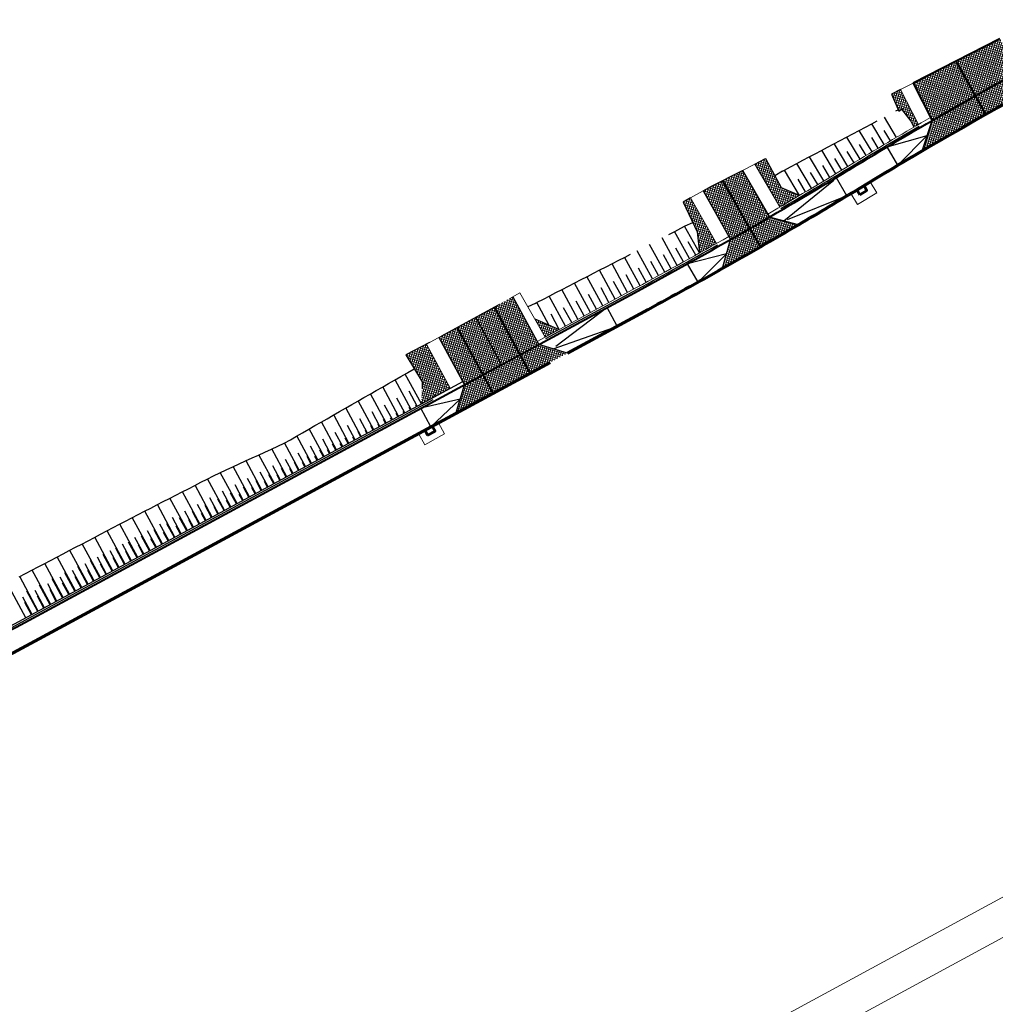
# Model space of a CAD drawing. Header units: metres. Extents: x 7437403 to 7437771, y 5556473 to 5556945.
# Tile 4 of 23: x 7437562 to 7437631, y 5556676 to 5556745. Entities that reach past the tile are written whole.
import ezdxf

# ---------------------------------------------------------------- set-up
doc = ezdxf.new("R2010")
doc.units = ezdxf.units.M
doc.header["$MEASUREMENT"] = 0
for name, pattern in [('DGN Style 2', [7.598078, 4.558847, -3.039231]), ('DGN Style 3', [10.63731, 7.598078, -3.039231]), ('DGN Style 4', [12.164524, 6.078463, -3.039231, 0.007598, -3.039231])]:
    doc.linetypes.add(name, pattern=pattern)
for name, color, linetype, lineweight in [('!!_robocza', 2, 'Continuous', 30), ('_ PTC Kon_Bet', 3, 'Continuous', 0), ('_arkusz', 7, 'Continuous', 13), ('D_balustrada', 6, 'Continuous', 30), ('D_krawedz swobodna jezdni', 7, 'DGN Style 2', 30), ('D_kraweznik', 7, 'Continuous', 70), ('D_kraweznik obnizony', 7, 'DGN Style 3', 70), ('D_obrzeze', 7, 'Continuous', 40), ('D_odwodnienie liniowe_wpust', 5, 'Continuous', 53), ('D_osie', 1, 'DGN Style 4', 40), ('D_plantowanie', 102, 'DGN Style 2', 30), ('D_pobocze', 7, 'Continuous', 13), ('D_rampa', 7, 'DGN Style 2', 30), ('D_skarpa', 7, 'DGN Style 3', 30), ('D_skarpa-symbol', 7, 'Continuous', 30), ('D_zakres', 7, 'DGN Style 2', 13), ('DS_zjazdy kostka', 30, 'Continuous', 0), ('DS_zjazdy kruszywo', 2, 'Continuous', 0)]:
    doc.layers.add(name, color=color, linetype=linetype, lineweight=lineweight)
doc.layers.add('00ZieSka-S', color=7, linetype='Continuous')
doc.layers.add('DS_niwelowanie', color=7, linetype='Continuous', lineweight=0, true_color=0x009c00)

msp = doc.modelspace()

# ---------------------------------------------------------------- hatches: boundary and pattern name
at = {"layer": 'DS_niwelowanie'}
h = msp.add_hatch(dxfattribs=at)
h.set_pattern_fill('CROSSHATCH', color=256, style=0, pattern_type=2)
h.set_pattern_definition([(73.467, (7437624.73887, 5556738.88481), (-0.143798, 0.042686), []), (343.467, (7437624.73887, 5556738.88481), (0.042686, 0.143798), [])])
h.paths.add_polyline_path([(7437625.367, 5556737.907), (7437624.106, 5556740.385), (7437623.471, 5556740.06), (7437623.98, 5556738.84), (7437624.176, 5556738.995), (7437624.844, 5556738.152), (7437625.046, 5556737.719, -0.000308)])
h = msp.add_hatch(dxfattribs=at)
h.set_pattern_fill('CROSSHATCH', color=256, style=0, pattern_type=2)
h.set_pattern_definition([(73.467, (7437615.52929, 5556732.68103), (-0.143798, 0.042686), []), (343.467, (7437615.52929, 5556732.68103), (0.042686, 0.143798), [])])
h.paths.add_polyline_path([(7437616.951, 5556732.885), (7437615.646, 5556733.437), (7437614.546, 5556735.493), (7437613.799, 5556735.11), (7437615.564, 5556732.07, 0.001155)])
h = msp.add_hatch(dxfattribs=at)
h.set_pattern_fill('CROSSHATCH', color=256, style=0, pattern_type=2)
h.set_pattern_definition([(73.467, (7437610.4342, 5556730.01014), (-0.143798, 0.042686), []), (343.467, (7437610.4342, 5556730.01014), (0.042686, 0.143798), [])])
h.paths.add_polyline_path([(7437611.077, 5556729.491), (7437609.245, 5556732.714), (7437608.716, 5556732.42), (7437609.697, 5556730.312), (7437609.871, 5556728.813, 0.000993)])
h = msp.add_hatch(dxfattribs=at)
h.set_pattern_fill('CROSSHATCH', color=256, style=0, pattern_type=2)
h.set_pattern_definition([(73.467, (7437598.90285, 5556723.29), (-0.143798, 0.042686), []), (343.467, (7437598.90285, 5556723.29), (0.042686, 0.143798), [])])
h.paths.add_polyline_path([(7437598.206, 5556724.145), (7437598.938, 5556722.861), (7437599.943, 5556723.404), (7437599.204, 5556723.72)])
h = msp.add_hatch(dxfattribs=at)
h.set_pattern_fill('CROSSHATCH', color=256, style=0, pattern_type=2)
h.set_pattern_definition([(73.467, (7437590.83256, 5556720.2872), (-0.143798, 0.042686), []), (343.467, (7437590.83256, 5556720.2872), (0.042686, 0.143798), [])])
h.paths.add_polyline_path([(7437589.082, 5556721.59), (7437590.239, 5556719.7), (7437590.178, 5556718.126), (7437592.224, 5556719.232), (7437590.531, 5556722.363)])
at = {"layer": 'DS_zjazdy kostka'}
h = msp.add_hatch(dxfattribs=at)
h.set_pattern_fill('CROSSHATCH', color=256, style=0, pattern_type=2)
h.set_pattern_definition([(73.4667, (7437629.82497, 5556741.43704), (-0.143798, 0.042686), []), (343.4667, (7437629.82497, 5556741.43704), (0.042686, 0.143798), [])])
h.paths.add_polyline_path([(7437629.394, 5556739.925, -0.002909), (7437632.461, 5556741.628), (7437632.338, 5556741.846), (7437631.127, 5556743.978), (7437628.01, 5556742.383)])
h = msp.add_hatch(dxfattribs=at)
h.set_pattern_fill('CROSSHATCH', color=256, style=0, pattern_type=2)
h.set_pattern_definition([(73.4667, (7437630.95998, 5556740.0536), (-0.1437982, 0.0426858), []), (343.4667, (7437630.95998, 5556740.0536), (0.0426858, 0.1437982), [])])
h.paths.add_polyline_path([(7437630.13, 5556738.618, -0.004664), (7437635.032, 5556741.317), (7437636.758, 5556742.247), (7437636.047, 5556743.567), (7437634.321, 5556742.638, 0.004664), (7437629.394, 5556739.925)])
h = msp.add_hatch(dxfattribs=at)
h.set_pattern_fill('CROSSHATCH', color=256, style=0, pattern_type=2)
h.set_pattern_definition([(73.4667, (7437627.60358, 5556740.15924), (-0.143798, 0.042686), []), (343.4667, (7437627.60358, 5556740.15924), (0.042686, 0.143798), [])])
h.paths.add_polyline_path([(7437626.346, 5556738.186, -0.002909), (7437629.394, 5556739.925), (7437628.01, 5556742.383), (7437624.996, 5556740.841), (7437626.233, 5556738.409)])
h = msp.add_hatch(dxfattribs=at)
h.set_pattern_fill('CROSSHATCH', color=256, style=0, pattern_type=2)
h.set_pattern_definition([(73.4667, (7437628.31847, 5556738.4013), (-0.143798, 0.042686), []), (343.4667, (7437628.31847, 5556738.4013), (0.042686, 0.143798), [])])
h.paths.add_polyline_path([(7437626.346, 5556738.186), (7437625.649, 5556736.045, -0.004306), (7437630.13, 5556738.618), (7437629.394, 5556739.925, 0.002909)])
h = msp.add_hatch(dxfattribs=at)
h.set_pattern_fill('CROSSHATCH', color=256, style=0, pattern_type=2)
h.set_pattern_definition([(73.4667, (7437612.66252, 5556731.68678), (-0.143798, 0.042686), []), (343.4667, (7437612.66252, 5556731.68678), (0.042686, 0.143798), [])])
h.paths.add_polyline_path([(7437614.826, 5556731.35), (7437614.7, 5556731.566), (7437612.907, 5556734.654), (7437610.73, 5556733.54), (7437610.119, 5556733.2), (7437611.947, 5556729.984), (7437612.071, 5556729.767, 0.002279)])
h = msp.add_hatch(dxfattribs=at)
h.set_pattern_fill('CROSSHATCH', color=256, style=0, pattern_type=2)
h.set_pattern_definition([(73.467, (7437613.97886, 5556729.85095), (-0.143798, 0.042686), []), (343.467, (7437613.97886, 5556729.85095), (0.042686, 0.143798), [])])
h.paths.add_polyline_path([(7437614.198, 5556729.255, 0.002209), (7437616.872, 5556730.808), (7437614.826, 5556731.35, -0.00114), (7437613.45, 5556730.556)])
h = msp.add_hatch(dxfattribs=at)
h.set_pattern_fill('CROSSHATCH', color=256, style=0, pattern_type=2)
h.set_pattern_definition([(73.467, (7437612.971, 5556729.04775), (-0.143798, 0.042686), []), (343.467, (7437612.971, 5556729.04775), (0.042686, 0.143798), [])])
h.paths.add_polyline_path([(7437612.071, 5556729.767), (7437611.51, 5556727.726, 0.002209), (7437614.198, 5556729.255), (7437613.45, 5556730.556, -0.00114)])
h = msp.add_hatch(dxfattribs=at)
h.set_pattern_fill('CROSSHATCH', color=256, style=0, pattern_type=2)
h.set_pattern_definition([(73.467, (7437598.70949, 5556720.88836), (-0.143798, 0.042686), []), (343.467, (7437598.70949, 5556720.88836), (0.042686, 0.143798), [])])
h.paths.add_polyline_path([(7437597.89, 5556720.305), (7437600.524, 5556721.729), (7437598.492, 5556722.336), (7437597.177, 5556721.625)])
h = msp.add_hatch(dxfattribs=at)
h.set_pattern_fill('CROSSHATCH', color=256, style=0, pattern_type=2)
h.set_pattern_definition([(73.467, (7437597.13235, 5556720.27443), (-0.143798, 0.042686), []), (343.467, (7437597.13235, 5556720.27443), (0.042686, 0.143798), [])])
h.paths.add_polyline_path([(7437595.251, 5556718.879), (7437597.89, 5556720.305), (7437597.177, 5556721.625), (7437594.538, 5556720.198)])
h = msp.add_hatch(dxfattribs=at)
h.set_pattern_fill('CROSSHATCH', color=256, style=0, pattern_type=2)
h.set_pattern_definition([(73.467, (7437594.213, 5556718.7843), (-0.143798, 0.042686), []), (343.467, (7437594.213, 5556718.7843), (0.042686, 0.143798), [])])
h.paths.add_polyline_path([(7437593.223, 5556719.488), (7437592.616, 5556717.455), (7437595.251, 5556718.879), (7437594.538, 5556720.198)])
at = {"layer": 'DS_zjazdy kruszywo'}
h = msp.add_hatch(dxfattribs=at)
h.set_pattern_fill('CROSSHATCH', color=256, style=0, pattern_type=2)
h.set_pattern_definition([(73.467, (7437596.90834, 5556723.37743), (-0.143798, 0.042686), []), (343.467, (7437596.90834, 5556723.37743), (0.042686, 0.143798), [])])
h.paths.add_polyline_path([(7437596.444, 5556725.598), (7437595.353, 5556724.998), (7437597.177, 5556721.625), (7437598.492, 5556722.336), (7437598.373, 5556722.556), (7437596.662, 5556725.719)])
h = msp.add_hatch(dxfattribs=at)
h.set_pattern_fill('CROSSHATCH', color=256, style=0, pattern_type=2)
h.set_pattern_definition([(73.467, (7437595.87653, 5556722.81798), (-0.143798, 0.042686), []), (343.467, (7437595.87653, 5556722.81798), (0.042686, 0.143798), [])])
h.paths.add_polyline_path([(7437595.353, 5556724.998), (7437594.039, 5556724.275), (7437595.857, 5556720.912), (7437597.177, 5556721.625)])
h = msp.add_hatch(dxfattribs=at)
h.set_pattern_fill('CROSSHATCH', color=256, style=0, pattern_type=2)
h.set_pattern_definition([(73.467, (7437594.41722, 5556721.95252), (-0.143798, 0.042686), []), (343.467, (7437594.41722, 5556721.95252), (0.042686, 0.143798), [])])
h.paths.add_polyline_path([(7437594.538, 5556720.198), (7437595.857, 5556720.912), (7437594.039, 5556724.275), (7437592.725, 5556723.552)])
h = msp.add_hatch(dxfattribs=at)
h.set_pattern_fill('CROSSHATCH', color=256, style=0, pattern_type=2)
h.set_pattern_definition([(73.467, (7437593.04147, 5556721.20658), (-0.143798, 0.042686), []), (343.467, (7437593.04147, 5556721.20658), (0.042686, 0.143798), [])])
h.paths.add_polyline_path([(7437592.725, 5556723.552), (7437591.634, 5556722.952), (7437591.414, 5556722.834), (7437593.104, 5556719.708), (7437593.223, 5556719.488), (7437594.538, 5556720.198)])

# ---------------------------------------------------------------- linework, layer by layer
at = {"layer": '!!_robocza'}
for p, q in [((7437623.781, 5556738.87), (7437623.933, 5556738.952)), ((7437615.738, 5556734.598), (7437615.198, 5556734.274)), ((7437608.865, 5556730.724), (7437609.387, 5556730.978)), ((7437598.233, 5556725.246), (7437597.719, 5556725)), ((7437589.223, 5556720.346), (7437589.677, 5556720.617))]:
    msp.add_line(p, q, dxfattribs=at)
at = {"layer": '00ZieSka-S', "color": 1, "linetype": 'Continuous', "lineweight": 25}
for p, q in [((7437590.718, 5556718.418), (7437590.681, 5556718.486)), ((7437591.158, 5556718.655), (7437591.107, 5556718.748)), ((7437589.398, 5556717.704), (7437589.303, 5556717.881)), ((7437589.838, 5556717.942), (7437589.787, 5556718.036)), ((7437590.278, 5556718.18), (7437590.205, 5556718.314)), ((7437588.079, 5556716.991), (7437588.001, 5556717.135)), ((7437588.518, 5556717.229), (7437588.4, 5556717.447)), ((7437588.958, 5556717.467), (7437588.894, 5556717.586)), ((7437586.759, 5556716.278), (7437586.596, 5556716.58)), ((7437587.199, 5556716.516), (7437587.107, 5556716.685)), ((7437587.639, 5556716.753), (7437587.498, 5556717.014)), ((7437585, 5556715.327), (7437584.791, 5556715.713)), ((7437585.439, 5556715.565), (7437585.321, 5556715.784)), ((7437585.879, 5556715.802), (7437585.694, 5556716.147)), ((7437586.319, 5556716.04), (7437586.214, 5556716.235)), ((7437584.12, 5556714.851), (7437583.889, 5556715.279)), ((7437584.56, 5556715.089), (7437584.427, 5556715.334)), ((7437582.36, 5556713.9), (7437582.084, 5556714.412)), ((7437582.8, 5556714.138), (7437582.64, 5556714.433)), ((7437583.24, 5556714.376), (7437582.986, 5556714.846)), ((7437583.68, 5556714.613), (7437583.534, 5556714.884)), ((7437581.481, 5556713.425), (7437581.182, 5556713.978)), ((7437581.921, 5556713.662), (7437581.748, 5556713.983)), ((7437579.721, 5556712.474), (7437579.377, 5556713.111)), ((7437580.161, 5556712.711), (7437579.961, 5556713.083)), ((7437580.601, 5556712.949), (7437580.279, 5556713.545)), ((7437581.041, 5556713.187), (7437580.853, 5556713.533)), ((7437577.962, 5556711.523), (7437577.572, 5556712.244)), ((7437578.402, 5556711.76), (7437578.174, 5556712.182)), ((7437578.842, 5556711.998), (7437578.474, 5556712.677)), ((7437579.282, 5556712.236), (7437579.067, 5556712.632)), ((7437577.082, 5556711.047), (7437576.669, 5556711.81)), ((7437577.522, 5556711.285), (7437577.281, 5556711.732)), ((7437575.323, 5556710.096), (7437574.864, 5556710.942)), ((7437575.763, 5556710.334), (7437575.494, 5556710.831)), ((7437576.203, 5556710.572), (7437575.768, 5556711.377)), ((7437576.642, 5556710.809), (7437576.387, 5556711.282)), ((7437573.563, 5556709.145), (7437573.059, 5556710.075)), ((7437574.443, 5556709.62), (7437573.964, 5556710.51)), ((7437574.883, 5556709.858), (7437574.601, 5556710.381)), ((7437572.684, 5556708.669), (7437572.158, 5556709.642)), ((7437573.124, 5556708.907), (7437572.814, 5556709.48)), ((7437574.003, 5556709.383), (7437573.707, 5556709.931)), ((7437570.924, 5556707.718), (7437570.354, 5556708.775)), ((7437571.804, 5556708.194), (7437571.254, 5556709.208)), ((7437572.244, 5556708.432), (7437571.921, 5556709.03)), ((7437570.045, 5556707.243), (7437569.449, 5556708.34)), ((7437570.484, 5556707.481), (7437570.134, 5556708.13)), ((7437571.364, 5556707.956), (7437571.027, 5556708.58)), ((7437568.285, 5556706.292), (7437567.648, 5556707.474)), ((7437569.165, 5556706.767), (7437568.549, 5556707.908)), ((7437569.605, 5556707.005), (7437569.239, 5556707.679)), ((7437566.526, 5556705.341), (7437565.843, 5556706.607)), ((7437567.406, 5556705.816), (7437566.744, 5556707.04)), ((7437567.845, 5556706.054), (7437567.453, 5556706.778)), ((7437568.725, 5556706.53), (7437568.348, 5556707.229)), ((7437565.646, 5556704.865), (7437564.94, 5556706.173)), ((7437566.966, 5556705.579), (7437566.56, 5556706.329)), ((7437563.887, 5556703.914), (7437563.135, 5556705.306)), ((7437564.766, 5556704.39), (7437564.038, 5556705.74)), ((7437565.206, 5556704.628), (7437564.774, 5556705.428)), ((7437566.086, 5556705.103), (7437565.666, 5556705.878)), ((7437563.007, 5556703.439), (7437562.233, 5556704.872)), ((7437563.447, 5556703.676), (7437562.987, 5556704.527)), ((7437564.327, 5556704.152), (7437563.88, 5556704.977)), ((7437562.567, 5556703.201), (7437562.093, 5556704.077))]:
    msp.add_line(p, q, dxfattribs=at)
at = {"layer": '_ PTC Kon_Bet', "color": 115, "lineweight": 25}
msp.add_lwpolyline([(7437561.705, 5556705.888), (7437562.147, 5556706.121), (7437562.59, 5556706.353), (7437563.033, 5556706.585), (7437563.476, 5556706.817), (7437563.919, 5556707.05), (7437564.362, 5556707.282), (7437564.804, 5556707.514), (7437565.247, 5556707.746), (7437565.69, 5556707.979), (7437566.133, 5556708.211), (7437566.576, 5556708.443), (7437567.019, 5556708.676), (7437567.461, 5556708.908), (7437567.904, 5556709.14), (7437568.347, 5556709.372), (7437568.79, 5556709.605), (7437569.233, 5556709.837), (7437569.676, 5556710.069), (7437570.121, 5556710.297), (7437570.565, 5556710.526), (7437571.01, 5556710.755), (7437571.455, 5556710.983), (7437571.9, 5556711.212), (7437572.344, 5556711.441), (7437572.789, 5556711.669), (7437573.234, 5556711.898), (7437573.679, 5556712.126), (7437574.124, 5556712.355), (7437574.568, 5556712.584), (7437575.013, 5556712.812), (7437575.458, 5556713.041), (7437575.908, 5556713.259), (7437576.364, 5556713.468), (7437576.82, 5556713.676), (7437577.275, 5556713.885), (7437577.731, 5556714.094), (7437578.186, 5556714.302), (7437578.642, 5556714.511), (7437579.097, 5556714.72), (7437579.553, 5556714.928), (7437580.009, 5556715.137), (7437580.463, 5556715.349), (7437580.897, 5556715.596), (7437581.331, 5556715.844), (7437581.766, 5556716.092), (7437582.2, 5556716.34), (7437582.635, 5556716.588), (7437583.069, 5556716.836), (7437583.504, 5556717.083), (7437583.938, 5556717.331), (7437584.372, 5556717.579), (7437584.807, 5556717.827), (7437585.241, 5556718.075), (7437585.676, 5556718.322), (7437586.11, 5556718.57), (7437586.544, 5556718.818), (7437586.979, 5556719.066), (7437587.413, 5556719.314), (7437587.848, 5556719.562), (7437588.282, 5556719.809), (7437588.716, 5556720.057), (7437589.151, 5556720.305), (7437589.223, 5556720.346)], dxfattribs=at)
msp.add_lwpolyline([(7437522.668, 5556690.9, 0.394504), (7437530.681, 5556687.961), (7437532.299, 5556688.645, 0.023893), (7437562.283, 5556703.048), (7437593.104, 5556719.708)], format="xyb", dxfattribs=at)
at = {"layer": '_arkusz', "flags": 128}
for points in [[(7437515.216, 5556617.416), (7437771.128, 5556756.173), (7437674.245, 5556934.858), (7437418.332, 5556796.101), (7437515.216, 5556617.416)], [(7437516.222, 5556620.805), (7437767.739, 5556757.179), (7437673.239, 5556931.468), (7437421.721, 5556795.095), (7437516.222, 5556620.805)]]:
    msp.add_lwpolyline(points, close=True, dxfattribs=at)
at = {"layer": 'D_balustrada', "ltscale": 0.1, "flags": 128}
for points in [[(7437615.627, 5556731.962, 0.00398), (7437620.392, 5556734.798), (7437620.93, 5556735.124, -0.004333), (7437625.423, 5556737.795)], [(7437599, 5556722.752), (7437605.473, 5556726.251, 0.004646), (7437611.139, 5556729.383)], [(7437521.91, 5556692.123), (7437522.557, 5556690.843, 0.394504), (7437530.729, 5556687.846), (7437532.348, 5556688.53, 0.023893), (7437562.343, 5556702.938), (7437591.013, 5556718.435)]]:
    msp.add_lwpolyline(points, format="xyb", dxfattribs=at)
at = {"layer": 'D_krawedz swobodna jezdni'}
for p, q in [((7437625.649, 5556736.045), (7437626.346, 5556738.186)), ((7437612.907, 5556734.654), (7437614.826, 5556731.35)), ((7437610.119, 5556733.2), (7437612.071, 5556729.767)), ((7437616.872, 5556730.808), (7437614.826, 5556731.35)), ((7437611.51, 5556727.726), (7437612.071, 5556729.767)), ((7437591.634, 5556722.952), (7437596.444, 5556725.598)), ((7437596.662, 5556725.719), (7437598.492, 5556722.336)), ((7437595.857, 5556720.912), (7437594.039, 5556724.275)), ((7437591.414, 5556722.834), (7437593.223, 5556719.488)), ((7437600.524, 5556721.729), (7437598.492, 5556722.336)), ((7437592.616, 5556717.455), (7437593.223, 5556719.488))]:
    msp.add_line(p, q, dxfattribs=at)
at = {"layer": 'D_krawedz swobodna jezdni', "flags": 128}
msp.add_lwpolyline([(7437610.119, 5556733.2), (7437610.73, 5556733.54), (7437612.907, 5556734.654)], dxfattribs=at)
at = {"layer": 'D_kraweznik'}
for p, q in [((7437621.234, 5556733.409), (7437621.772, 5556733.735)), ((7437600.524, 5556721.729), (7437606.245, 5556724.822)), ((7437563.116, 5556701.508), (7437592.616, 5556717.455))]:
    msp.add_line(p, q, dxfattribs=at)
at = {"layer": 'D_kraweznik', "extrusion": (0, 0, -1)}
msp.add_arc((-7437777.277, 5556477.184), 300, 58.77848, 59.64038, dxfattribs=at)
at = {"layer": 'D_kraweznik'}
for centre, start, end in [((7437439.812, 5557032.718), 300.39004, 301.22152), ((7437439.812, 5557032.718), 298.39337, 299.37761), ((7437396.683, 5557009.404), 292.91854, 298.39337)]:
    msp.add_arc(centre, 350, start, end, dxfattribs=at)
at = {"layer": 'D_kraweznik obnizony'}
msp.add_line((7437592.616, 5556717.455), (7437600.524, 5556721.729), dxfattribs=at)
at = {"layer": 'D_kraweznik obnizony', "extrusion": (0, 0, -1)}
msp.add_arc((-7437777.277, 5556477.184), 300, 59.64038, 61.69603, dxfattribs=at)
at = {"layer": 'D_kraweznik obnizony'}
msp.add_arc((7437439.812, 5557032.718), 350, 299.37761, 300.39004, dxfattribs=at)
at = {"layer": 'D_obrzeze'}
for p, q in [((7437631.127, 5556743.978), (7437624.996, 5556740.841)), ((7437624.996, 5556740.841), (7437626.346, 5556738.186)), ((7437620.457, 5556734.691), (7437620.995, 5556735.017)), ((7437562.402, 5556702.828), (7437605.532, 5556726.141))]:
    msp.add_line(p, q, dxfattribs=at)
at = {"layer": 'D_obrzeze', "extrusion": (0, 0, -1)}
msp.add_arc((-7437777.277, 5556477.184), 301.5, 58.77848, 61.69603, dxfattribs=at)
at = {"layer": 'D_obrzeze'}
for centre, start, end in [((7437439.812, 5557032.718), 298.39337, 301.22152), ((7437396.683, 5557009.404), 292.91854, 298.39337)]:
    msp.add_arc(centre, 348.5, start, end, dxfattribs=at)
at = {"layer": 'D_odwodnienie liniowe_wpust', "flags": 128}
for points in [[(7437621.217, 5556732.931), (7437621.731, 5556733.242), (7437621.523, 5556733.584), (7437621.01, 5556733.273), (7437621.217, 5556732.931)], [(7437590.613, 5556715.917), (7437591.141, 5556716.203), (7437590.951, 5556716.554), (7437590.423, 5556716.269), (7437590.613, 5556715.917)]]:
    msp.add_lwpolyline(points, close=True, dxfattribs=at)
at = {"layer": 'D_osie'}
for p, q in [((7437628.01, 5556742.383), (7437630.13, 5556738.618)), ((7437614.198, 5556729.255), (7437611.513, 5556733.927)), ((7437597.89, 5556720.305), (7437595.353, 5556724.998)), ((7437595.251, 5556718.879), (7437592.72, 5556723.562))]:
    msp.add_line(p, q, dxfattribs=at)
at = {"layer": 'D_plantowanie'}
for p, q in [((7437624.106, 5556740.385), (7437623.471, 5556740.06)), ((7437623.471, 5556740.06), (7437623.98, 5556738.84)), ((7437623.98, 5556738.84), (7437624.176, 5556738.995)), ((7437624.176, 5556738.995), (7437624.844, 5556738.152)), ((7437624.844, 5556738.152), (7437625.046, 5556737.719)), ((7437598.206, 5556724.145), (7437599.943, 5556723.404))]:
    msp.add_line(p, q, dxfattribs=at)
at = {"layer": 'D_plantowanie', "flags": 128}
for points in [[(7437613.799, 5556735.11), (7437614.546, 5556735.493), (7437615.646, 5556733.437), (7437616.951, 5556732.885)], [(7437609.245, 5556732.714), (7437608.716, 5556732.42), (7437609.697, 5556730.312), (7437609.871, 5556728.813)], [(7437590.752, 5556722.481), (7437589.082, 5556721.59), (7437590.239, 5556719.7), (7437590.178, 5556718.126)]]:
    msp.add_lwpolyline(points, dxfattribs=at)
at = {"layer": 'D_pobocze', "flags": 128}
for points in [[(7437624.996, 5556740.841), (7437624.106, 5556740.385), (7437625.367, 5556737.907)], [(7437612.907, 5556734.654), (7437613.799, 5556735.11), (7437615.564, 5556732.07)], [(7437610.119, 5556733.2), (7437609.245, 5556732.714), (7437611.077, 5556729.491)], [(7437596.444, 5556725.598), (7437597.154, 5556725.993), (7437598.938, 5556722.861)], [(7437591.634, 5556722.952), (7437590.531, 5556722.363), (7437592.224, 5556719.232)]]:
    msp.add_lwpolyline(points, dxfattribs=at)
for points in [[(7437614.7, 5556731.566, 0.004697), (7437620.327, 5556734.905), (7437620.865, 5556735.231, -0.005168), (7437626.233, 5556738.409)], [(7437598.373, 5556722.556), (7437605.413, 5556726.361, 0.005364), (7437611.947, 5556729.984)]]:
    msp.add_lwpolyline(points, format="xyb", dxfattribs=at)
at = {"layer": 'D_rampa'}
for p, q in [((7437623.165, 5556736.328), (7437625.998, 5556737.116)), ((7437625.998, 5556737.116), (7437623.923, 5556735.034)), ((7437623.923, 5556735.034), (7437623.165, 5556736.328)), ((7437615.849, 5556731.079), (7437619.563, 5556734.125)), ((7437620.311, 5556732.851), (7437619.563, 5556734.125)), ((7437620.311, 5556732.851), (7437615.849, 5556731.079)), ((7437611.79, 5556728.747), (7437609.031, 5556728.052)), ((7437609.767, 5556726.745), (7437611.79, 5556728.747)), ((7437609.767, 5556726.745), (7437609.031, 5556728.052)), ((7437603.33, 5556724.951), (7437599.508, 5556722.032)), ((7437604.043, 5556723.631), (7437603.33, 5556724.951)), ((7437599.508, 5556722.032), (7437604.043, 5556723.631)), ((7437592.92, 5556718.471), (7437590.144, 5556717.823)), ((7437590.857, 5556716.504), (7437592.92, 5556718.471)), ((7437590.857, 5556716.504), (7437590.144, 5556717.823))]:
    msp.add_line(p, q, dxfattribs=at)
at = {"layer": 'D_skarpa', "flags": 128}
for points in [[(7437615.738, 5556734.598), (7437615.883, 5556734.678), (7437616.32, 5556734.91), (7437616.757, 5556735.143), (7437617.195, 5556735.375), (7437617.632, 5556735.607), (7437618.07, 5556735.839), (7437618.507, 5556736.071), (7437618.945, 5556736.304), (7437619.383, 5556736.536), (7437619.825, 5556736.771), (7437620.272, 5556737.008), (7437620.72, 5556737.246), (7437621.167, 5556737.483), (7437621.615, 5556737.721), (7437622.062, 5556737.958), (7437622.509, 5556738.195), (7437622.956, 5556738.433), (7437623.404, 5556738.67), (7437623.781, 5556738.87)], [(7437598.233, 5556725.246), (7437598.375, 5556725.321), (7437598.82, 5556725.55), (7437599.264, 5556725.779), (7437599.709, 5556726.008), (7437600.154, 5556726.237), (7437600.598, 5556726.466), (7437601.043, 5556726.695), (7437601.487, 5556726.924), (7437601.932, 5556727.153), (7437602.376, 5556727.382), (7437602.821, 5556727.611), (7437603.266, 5556727.84), (7437603.71, 5556728.069), (7437604.155, 5556728.298), (7437604.596, 5556728.526), (7437605.036, 5556728.752), (7437605.475, 5556728.978), (7437605.915, 5556729.205), (7437606.354, 5556729.431), (7437606.794, 5556729.658), (7437607.234, 5556729.884), (7437607.673, 5556730.111), (7437608.113, 5556730.337), (7437608.553, 5556730.564), (7437608.865, 5556730.724)]]:
    msp.add_lwpolyline(points, dxfattribs=at)
at = {"layer": 'D_skarpa-symbol', "flags": 128}
for points in [[(7437622.954, 5556736.485), (7437622.074, 5556737.964)], [(7437623.815, 5556736.994), (7437622.963, 5556738.436)], [(7437622.096, 5556735.971), (7437621.184, 5556737.492)], [(7437623.385, 5556736.74), (7437622.951, 5556737.47)], [(7437621.239, 5556735.456), (7437620.297, 5556737.021)], [(7437622.525, 5556736.229), (7437622.076, 5556736.978)], [(7437619.527, 5556734.423), (7437618.527, 5556736.082)], [(7437620.383, 5556734.939), (7437619.409, 5556736.55)], [(7437620.811, 5556735.198), (7437620.332, 5556735.992)], [(7437621.668, 5556735.714), (7437621.204, 5556736.485)], [(7437618.67, 5556733.907), (7437617.649, 5556735.616)], [(7437619.955, 5556734.681), (7437619.462, 5556735.499)], [(7437616.951, 5556732.885), (7437615.889, 5556734.682)], [(7437617.811, 5556733.396), (7437616.768, 5556735.148)], [(7437618.24, 5556733.651), (7437617.725, 5556734.517)], [(7437619.098, 5556734.165), (7437618.593, 5556735.007)], [(7437617.381, 5556733.14), (7437616.855, 5556734.028)], [(7437609.166, 5556728.422), (7437608.103, 5556730.332)], [(7437609.871, 5556728.813), (7437608.816, 5556730.699)], [(7437608.292, 5556727.937), (7437607.219, 5556729.877)], [(7437609.603, 5556728.665), (7437609.074, 5556729.612)], [(7437606.538, 5556726.975), (7437605.452, 5556728.967)], [(7437607.416, 5556727.454), (7437606.338, 5556729.423)], [(7437608.729, 5556728.18), (7437608.195, 5556729.142)], [(7437605.66, 5556726.496), (7437604.566, 5556728.51)], [(7437606.977, 5556727.214), (7437606.436, 5556728.204)], [(7437607.854, 5556727.694), (7437607.316, 5556728.672)], [(7437603.901, 5556725.544), (7437602.792, 5556727.596)], [(7437604.781, 5556726.02), (7437603.681, 5556728.054)], [(7437606.099, 5556726.735), (7437605.555, 5556727.737)], [(7437603.022, 5556725.069), (7437601.903, 5556727.138)], [(7437604.341, 5556725.782), (7437603.789, 5556726.804)], [(7437605.221, 5556726.257), (7437604.672, 5556727.27)], [(7437601.262, 5556724.118), (7437600.124, 5556726.222)], [(7437602.142, 5556724.593), (7437601.014, 5556726.68)], [(7437603.462, 5556725.306), (7437602.904, 5556726.337)], [(7437600.383, 5556723.642), (7437599.235, 5556725.764)], [(7437601.702, 5556724.355), (7437601.136, 5556725.403)], [(7437602.582, 5556724.831), (7437602.02, 5556725.87)], [(7437599.204, 5556723.72), (7437598.346, 5556725.306)], [(7437600.822, 5556723.88), (7437600.251, 5556724.937)], [(7437599.943, 5556723.404), (7437599.367, 5556724.47)], [(7437589.443, 5556717.729), (7437588.31, 5556719.825)], [(7437590.178, 5556718.126), (7437589.036, 5556720.24)], [(7437588.563, 5556717.253), (7437587.441, 5556719.33)], [(7437587.684, 5556716.778), (7437586.572, 5556718.834)], [(7437589.003, 5556717.491), (7437588.439, 5556718.534)], [(7437589.883, 5556717.966), (7437589.313, 5556719.02)], [(7437585.924, 5556715.827), (7437584.834, 5556717.843)], [(7437586.804, 5556716.302), (7437585.703, 5556718.338)], [(7437588.123, 5556717.015), (7437587.565, 5556718.049)], [(7437585.044, 5556715.351), (7437583.966, 5556717.347)], [(7437586.364, 5556716.064), (7437585.816, 5556717.077)], [(7437587.244, 5556716.54), (7437586.691, 5556717.563)], [(7437583.285, 5556714.4), (7437582.228, 5556716.356)], [(7437584.165, 5556714.875), (7437583.097, 5556716.851)], [(7437585.484, 5556715.589), (7437584.942, 5556716.592)], [(7437582.405, 5556713.924), (7437581.359, 5556715.86)], [(7437584.605, 5556715.113), (7437584.068, 5556716.106)], [(7437581.526, 5556713.449), (7437580.49, 5556715.364)], [(7437582.845, 5556714.162), (7437582.319, 5556715.135)], [(7437583.725, 5556714.638), (7437583.194, 5556715.621)], [(7437579.766, 5556712.498), (7437578.671, 5556714.524)], [(7437580.646, 5556712.973), (7437579.582, 5556714.942)], [(7437581.965, 5556713.687), (7437581.445, 5556714.649)], [(7437578.007, 5556711.547), (7437576.848, 5556713.69)], [(7437578.887, 5556712.022), (7437577.76, 5556714.107)], [(7437580.206, 5556712.736), (7437579.666, 5556713.734)], [(7437581.086, 5556713.211), (7437580.562, 5556714.181)], [(7437577.127, 5556711.071), (7437575.937, 5556713.272)], [(7437579.326, 5556712.26), (7437578.771, 5556713.288)], [(7437575.368, 5556710.12), (7437574.152, 5556712.37)], [(7437576.247, 5556710.596), (7437575.041, 5556712.827)], [(7437577.567, 5556711.309), (7437576.98, 5556712.395)], [(7437578.447, 5556711.785), (7437577.875, 5556712.841)], [(7437574.488, 5556709.645), (7437573.262, 5556711.912)], [(7437575.808, 5556710.358), (7437575.202, 5556711.478)], [(7437576.687, 5556710.834), (7437576.087, 5556711.944)], [(7437572.729, 5556708.694), (7437571.483, 5556710.998)], [(7437573.608, 5556709.169), (7437572.373, 5556711.455)], [(7437574.928, 5556709.883), (7437574.317, 5556711.012)], [(7437570.969, 5556707.743), (7437569.704, 5556710.083)], [(7437571.849, 5556708.218), (7437570.594, 5556710.54)], [(7437573.168, 5556708.931), (7437572.548, 5556710.079)], [(7437574.048, 5556709.407), (7437573.433, 5556710.545)], [(7437570.089, 5556707.267), (7437568.818, 5556709.619)], [(7437572.289, 5556708.456), (7437571.664, 5556709.613)], [(7437568.33, 5556706.316), (7437567.047, 5556708.69)], [(7437569.21, 5556706.792), (7437567.932, 5556709.155)], [(7437570.529, 5556707.505), (7437569.895, 5556708.678)], [(7437571.409, 5556707.98), (7437570.779, 5556709.146)], [(7437567.45, 5556705.841), (7437566.161, 5556708.226)], [(7437569.65, 5556707.029), (7437569.012, 5556708.208)], [(7437565.691, 5556704.89), (7437564.39, 5556707.297)], [(7437566.571, 5556705.365), (7437565.275, 5556707.761)], [(7437568.77, 5556706.554), (7437568.13, 5556707.738)], [(7437564.811, 5556704.414), (7437563.504, 5556706.832)], [(7437567.011, 5556705.603), (7437566.364, 5556706.798)], [(7437567.89, 5556706.078), (7437567.247, 5556707.268)], [(7437563.052, 5556703.463), (7437561.733, 5556705.903)], [(7437563.932, 5556703.938), (7437562.618, 5556706.368)], [(7437566.131, 5556705.127), (7437565.482, 5556706.328)], [(7437562.172, 5556702.988), (7437560.852, 5556705.441)], [(7437564.371, 5556704.176), (7437563.716, 5556705.388)], [(7437565.251, 5556704.652), (7437564.599, 5556705.858)], [(7437563.492, 5556703.701), (7437562.834, 5556704.918)], [(7437562.612, 5556703.225), (7437561.951, 5556704.448)]]:
    msp.add_lwpolyline(points, dxfattribs=at)
at = {"layer": 'D_zakres', "flags": 128}
for points in [[(7437620.582, 5556733.014), (7437621.049, 5556732.244), (7437622.417, 5556733.073), (7437621.951, 5556733.843)], [(7437589.983, 5556716.031), (7437590.411, 5556715.24), (7437591.819, 5556716), (7437591.391, 5556716.792)]]:
    msp.add_lwpolyline(points, dxfattribs=at)

doc.saveas('drawing.dxf')
